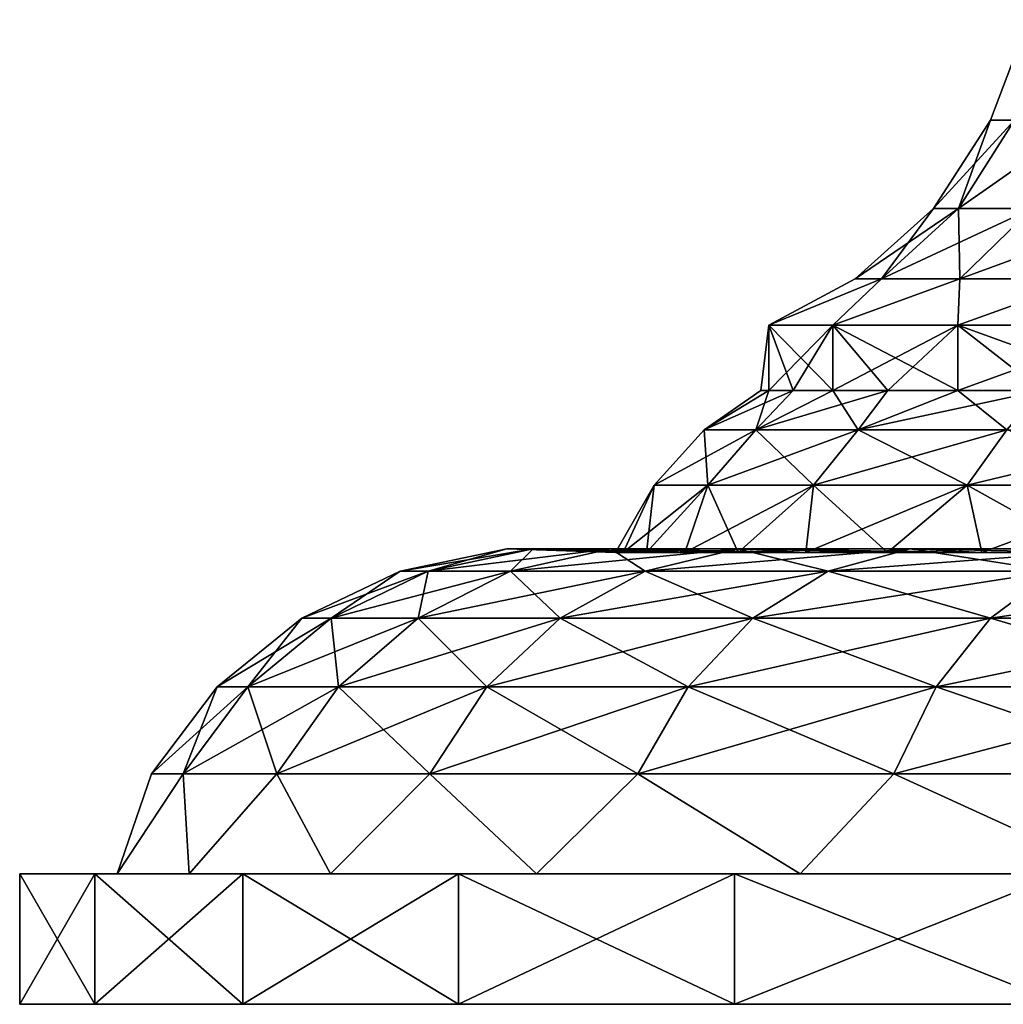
# Model space of a CAD drawing. Header units: millimetres. Extents: x -234 to 234, y -9 to 180.
# Tile 1 of 117: x -234 to -219, y -9 to 6. Entities that reach past the tile are written whole.
import ezdxf

# ---------------------------------------------------------------- set-up
doc = ezdxf.new("R2010")
doc.units = ezdxf.units.MM
doc.header["$LTSCALE"] = 106.095679
for name, color, linetype in [('131', 7, 'CONTINUOUS'), ('132', 7, 'CONTINUOUS'), ('133', 7, 'CONTINUOUS'), ('134', 7, 'CONTINUOUS'), ('135', 7, 'CONTINUOUS'), ('144', 7, 'CONTINUOUS')]:
    doc.layers.add(name, color=color, linetype=linetype)

msp = doc.modelspace()

# ---------------------------------------------------------------- linework, layer by layer
at = {"layer": '131', "color": 7, "linetype": 'CONTINUOUS', "true_color": 0xa2afbf}
for points in [[(-218.399, 6.081, 1.934), (-218.399, 6.081, -1.934), (-218.981, 4.543), (-218.399, 6.081, 1.934)], [(-218.399, 6.081, 1.934), (-218.981, 4.543), (-218.616, 4.543, 3.703), (-218.399, 6.081, 1.934)], [(-218.399, 6.081, -1.934), (-218.616, 4.543, -3.703), (-218.981, 4.543), (-218.399, 6.081, -1.934)], [(-219.473, 3.187, -3.873), (-219.855, 3.187), (-218.616, 4.543, -3.703), (-219.473, 3.187, -3.873)], [(-219.855, 3.187), (-219.473, 3.187, 3.873), (-218.981, 4.543), (-219.855, 3.187)], [(-218.616, 4.543, -3.703), (-219.855, 3.187), (-218.981, 4.543), (-218.616, 4.543, -3.703)], [(-218.343, 3.187, -7.598), (-219.473, 3.187, -3.873), (-217.536, 4.543, -7.264), (-218.343, 3.187, -7.598)], [(-217.536, 4.543, -7.264), (-219.473, 3.187, -3.873), (-218.616, 4.543, -3.703), (-217.536, 4.543, -7.264)], [(-219.473, 3.187, 3.873), (-218.343, 3.187, 7.598), (-218.616, 4.543, 3.703), (-219.473, 3.187, 3.873)], [(-218.981, 4.543), (-219.473, 3.187, 3.873), (-218.616, 4.543, 3.703), (-218.981, 4.543)], [(-220.654, 2.113, -4.108), (-221.058, 2.113), (-219.473, 3.187, -3.873), (-220.654, 2.113, -4.108)], [(-221.058, 2.113), (-220.654, 2.113, 4.108), (-219.855, 3.187), (-221.058, 2.113)], [(-219.473, 3.187, -3.873), (-221.058, 2.113), (-219.855, 3.187), (-219.473, 3.187, -3.873)], [(-219.455, 2.113, -8.059), (-220.654, 2.113, -4.108), (-218.343, 3.187, -7.598), (-219.455, 2.113, -8.059)], [(-218.343, 3.187, -7.598), (-220.654, 2.113, -4.108), (-219.473, 3.187, -3.873), (-218.343, 3.187, -7.598)], [(-220.654, 2.113, 4.108), (-219.455, 2.113, 8.059), (-219.473, 3.187, 3.873), (-220.654, 2.113, 4.108)], [(-219.855, 3.187), (-220.654, 2.113, 4.108), (-219.473, 3.187, 3.873), (-219.855, 3.187)], [(-219.473, 3.187, 3.873), (-219.455, 2.113, 8.059), (-218.343, 3.187, 7.598), (-219.473, 3.187, 3.873)], [(-217.509, 2.113, -11.699), (-219.455, 2.113, -8.059), (-216.509, 3.187, -11.031), (-217.509, 2.113, -11.699)], [(-216.509, 3.187, -11.031), (-219.455, 2.113, -8.059), (-218.343, 3.187, -7.598), (-216.509, 3.187, -11.031)], [(-219.455, 2.113, 8.059), (-217.509, 2.113, 11.699), (-218.343, 3.187, 7.598), (-219.455, 2.113, 8.059)], [(-221.058, 2.113), (-220.654, 2.113, -4.108), (-222.377, 1.4, -2.352), (-221.058, 2.113)], [(-222.377, 1.4, -2.352), (-220.654, 2.113, -4.108), (-221.399, 1.4, -6.953), (-222.377, 1.4, -2.352)], [(-220.654, 2.113, 4.108), (-221.058, 2.113), (-222.377, 1.4, 2.352), (-220.654, 2.113, 4.108)], [(-222.377, 1.4, 2.352), (-221.058, 2.113), (-222.377, 1.4, -2.352), (-222.377, 1.4, 2.352)], [(-221.399, 1.4, 6.953), (-220.654, 2.113, 4.108), (-222.377, 1.4, 2.352), (-221.399, 1.4, 6.953)], [(-220.654, 2.113, -4.108), (-219.455, 2.113, -8.059), (-221.399, 1.4, -6.953), (-220.654, 2.113, -4.108)], [(-221.399, 1.4, -6.953), (-219.455, 2.113, -8.059), (-219.486, 1.4, -11.25), (-221.399, 1.4, -6.953)], [(-219.455, 2.113, 8.059), (-220.654, 2.113, 4.108), (-221.399, 1.4, 6.953), (-219.455, 2.113, 8.059)], [(-219.485, 1.4, 11.25), (-219.455, 2.113, 8.059), (-221.399, 1.4, 6.953), (-219.485, 1.4, 11.25)], [(-219.455, 2.113, -8.059), (-217.509, 2.113, -11.699), (-219.486, 1.4, -11.25), (-219.455, 2.113, -8.059)], [(-219.486, 1.4, -11.25), (-217.509, 2.113, -11.699), (-216.721, 1.4, -15.055), (-219.486, 1.4, -11.25)], [(-217.509, 2.113, 11.699), (-219.455, 2.113, 8.059), (-219.485, 1.4, 11.25), (-217.509, 2.113, 11.699)], [(-216.721, 1.4, 15.056), (-217.509, 2.113, 11.699), (-219.485, 1.4, 11.25), (-216.721, 1.4, 15.056)]]:
    msp.add_3dface(points, dxfattribs=at)
at = {"layer": '132', "color": 7, "linetype": 'CONTINUOUS', "true_color": 0xa2afbf}
for points in [[(-222.377, 0.4, 2.352), (-222.377, 1.4, -2.352), (-222.5, 0.4), (-222.377, 0.4, 2.352)], [(-222.5, 0.4), (-222.377, 1.4, -2.352), (-222.377, 0.4, -2.352), (-222.5, 0.4)], [(-221.399, 1.4, 6.953), (-222.377, 1.4, 2.352), (-221.399, 0.4, 6.953), (-221.399, 1.4, 6.953)], [(-222.377, 1.4, 2.352), (-222.377, 1.4, -2.352), (-222.377, 0.4, 2.352), (-222.377, 1.4, 2.352)], [(-221.399, 0.4, 6.953), (-222.377, 1.4, 2.352), (-222.008, 0.4, 4.678), (-221.399, 0.4, 6.953)], [(-222.008, 0.4, 4.678), (-222.377, 1.4, 2.352), (-222.377, 0.4, 2.352), (-222.008, 0.4, 4.678)], [(-222.377, 1.4, -2.352), (-221.399, 1.4, -6.953), (-222.377, 0.4, -2.352), (-222.377, 1.4, -2.352)], [(-222.377, 0.4, -2.352), (-221.399, 1.4, -6.953), (-222.008, 0.4, -4.678), (-222.377, 0.4, -2.352)], [(-222.008, 0.4, -4.678), (-221.399, 1.4, -6.953), (-221.399, 0.4, -6.953), (-222.008, 0.4, -4.678)], [(-219.485, 1.4, 11.25), (-221.399, 1.4, 6.953), (-219.486, 0.4, 11.25), (-219.485, 1.4, 11.25)], [(-219.486, 0.4, 11.25), (-221.399, 1.4, 6.953), (-220.555, 0.4, 9.152), (-219.486, 0.4, 11.25)], [(-220.555, 0.4, 9.152), (-221.399, 1.4, 6.953), (-221.399, 0.4, 6.953), (-220.555, 0.4, 9.152)], [(-221.399, 1.4, -6.953), (-219.486, 1.4, -11.25), (-221.399, 0.4, -6.953), (-221.399, 1.4, -6.953)], [(-221.399, 0.4, -6.953), (-219.486, 1.4, -11.25), (-220.555, 0.4, -9.152), (-221.399, 0.4, -6.953)], [(-220.555, 0.4, -9.152), (-219.486, 1.4, -11.25), (-219.486, 0.4, -11.25), (-220.555, 0.4, -9.152)], [(-218.203, 0.4, 13.225), (-219.485, 1.4, 11.25), (-219.486, 0.4, 11.25), (-218.203, 0.4, 13.225)], [(-219.486, 1.4, -11.25), (-216.721, 1.4, -15.055), (-219.486, 0.4, -11.25), (-219.486, 1.4, -11.25)], [(-219.486, 0.4, -11.25), (-216.721, 1.4, -15.055), (-218.203, 0.4, -13.225), (-219.486, 0.4, -11.25)], [(-216.721, 1.4, 15.056), (-219.485, 1.4, 11.25), (-216.721, 0.4, 15.055), (-216.721, 1.4, 15.056)], [(-216.721, 0.4, 15.055), (-219.485, 1.4, 11.25), (-218.203, 0.4, 13.225), (-216.721, 0.4, 15.055)]]:
    msp.add_3dface(points, dxfattribs=at)
at = {"layer": '133', "color": 7, "linetype": 'CONTINUOUS', "true_color": 0xa2afbf}
for points in [[(-222.377, 0.4, 2.352), (-222.5, 0.4), (-223.372, -0.199, 2.166), (-222.377, 0.4, 2.352)], [(-222.377, 0.4, 2.352), (-223.372, -0.199, 2.166), (-222.576, -0.199, 6.424), (-222.377, 0.4, 2.352)], [(-222.5, 0.4), (-222.377, 0.4, -2.352), (-223.372, -0.199, -2.166), (-222.5, 0.4)], [(-222.5, 0.4), (-223.372, -0.199, -2.166), (-223.372, -0.199, 2.166), (-222.5, 0.4)], [(-222.377, 0.4, -2.352), (-222.008, 0.4, -4.678), (-223.372, -0.199, -2.166), (-222.377, 0.4, -2.352)], [(-222.008, 0.4, -4.678), (-222.576, -0.199, -6.424), (-223.372, -0.199, -2.166), (-222.008, 0.4, -4.678)], [(-221.399, 0.4, 6.953), (-222.008, 0.4, 4.678), (-222.576, -0.199, 6.424), (-221.399, 0.4, 6.953)], [(-221.399, 0.4, 6.953), (-222.576, -0.199, 6.424), (-221.012, -0.199, 10.463), (-221.399, 0.4, 6.953)], [(-222.008, 0.4, 4.678), (-222.377, 0.4, 2.352), (-222.576, -0.199, 6.424), (-222.008, 0.4, 4.678)], [(-222.008, 0.4, -4.678), (-221.399, 0.4, -6.953), (-222.576, -0.199, -6.424), (-222.008, 0.4, -4.678)], [(-221.399, 0.4, -6.953), (-220.555, 0.4, -9.152), (-222.576, -0.199, -6.424), (-221.399, 0.4, -6.953)], [(-220.555, 0.4, -9.152), (-221.012, -0.199, -10.463), (-222.576, -0.199, -6.424), (-220.555, 0.4, -9.152)], [(-220.555, 0.4, 9.152), (-221.399, 0.4, 6.953), (-221.012, -0.199, 10.463), (-220.555, 0.4, 9.152)], [(-219.486, 0.4, 11.25), (-220.555, 0.4, 9.152), (-221.012, -0.199, 10.463), (-219.486, 0.4, 11.25)], [(-219.486, 0.4, 11.25), (-221.012, -0.199, 10.463), (-218.731, -0.199, 14.145), (-219.486, 0.4, 11.25)], [(-220.555, 0.4, -9.152), (-219.486, 0.4, -11.25), (-221.012, -0.199, -10.463), (-220.555, 0.4, -9.152)], [(-219.486, 0.4, -11.25), (-218.203, 0.4, -13.225), (-221.012, -0.199, -10.463), (-219.486, 0.4, -11.25)], [(-218.203, 0.4, -13.225), (-218.731, -0.199, -14.145), (-221.012, -0.199, -10.463), (-218.203, 0.4, -13.225)], [(-218.203, 0.4, 13.225), (-219.486, 0.4, 11.25), (-218.731, -0.199, 14.145), (-218.203, 0.4, 13.225)], [(-223.312, -1.049, -6.633), (-224.134, -1.049, -2.236), (-222.576, -0.199, -6.424), (-223.312, -1.049, -6.633)], [(-224.134, -1.049, -2.236), (-224.134, -1.049, 2.236), (-223.372, -0.199, -2.166), (-224.134, -1.049, -2.236)], [(-222.576, -0.199, -6.424), (-224.134, -1.049, -2.236), (-223.372, -0.199, -2.166), (-222.576, -0.199, -6.424)], [(-224.134, -1.049, 2.236), (-223.312, -1.049, 6.633), (-223.372, -0.199, 2.166), (-224.134, -1.049, 2.236)], [(-223.372, -0.199, -2.166), (-224.134, -1.049, 2.236), (-223.372, -0.199, 2.166), (-223.372, -0.199, -2.166)], [(-223.372, -0.199, 2.166), (-223.312, -1.049, 6.633), (-222.576, -0.199, 6.424), (-223.372, -0.199, 2.166)], [(-221.697, -1.049, -10.804), (-223.312, -1.049, -6.633), (-221.012, -0.199, -10.463), (-221.697, -1.049, -10.804)], [(-221.012, -0.199, -10.463), (-223.312, -1.049, -6.633), (-222.576, -0.199, -6.424), (-221.012, -0.199, -10.463)], [(-223.312, -1.049, 6.633), (-221.697, -1.049, 10.804), (-222.576, -0.199, 6.424), (-223.312, -1.049, 6.633)], [(-222.576, -0.199, 6.424), (-221.697, -1.049, 10.804), (-221.012, -0.199, 10.463), (-222.576, -0.199, 6.424)], [(-219.342, -1.049, -14.606), (-221.697, -1.049, -10.804), (-218.731, -0.199, -14.145), (-219.342, -1.049, -14.606)], [(-218.731, -0.199, -14.145), (-221.697, -1.049, -10.804), (-221.012, -0.199, -10.463), (-218.731, -0.199, -14.145)], [(-221.697, -1.049, 10.804), (-219.342, -1.049, 14.606), (-221.012, -0.199, 10.463), (-221.697, -1.049, 10.804)], [(-221.012, -0.199, 10.463), (-219.342, -1.049, 14.606), (-218.731, -0.199, 14.145), (-221.012, -0.199, 10.463)], [(-216.329, -1.049, -17.912), (-219.342, -1.049, -14.606), (-215.813, -0.199, -17.346), (-216.329, -1.049, -17.912)], [(-215.813, -0.199, -17.346), (-219.342, -1.049, -14.606), (-218.731, -0.199, -14.145), (-215.813, -0.199, -17.346)], [(-219.342, -1.049, 14.606), (-216.329, -1.049, 17.912), (-218.731, -0.199, 14.145), (-219.342, -1.049, 14.606)], [(-224.134, -1.049, 2.236), (-224.134, -1.049, -2.236), (-224.73, -2.081), (-224.134, -1.049, 2.236)], [(-224.73, -2.081), (-224.134, -1.049, -2.236), (-224.611, -2.081, -2.424), (-224.73, -2.081)], [(-224.611, -2.081, 2.424), (-224.134, -1.049, 2.236), (-224.73, -2.081), (-224.611, -2.081, 2.424)], [(-224.134, -1.049, -2.236), (-223.312, -1.049, -6.633), (-224.611, -2.081, -2.424), (-224.134, -1.049, -2.236)], [(-224.611, -2.081, -2.424), (-223.312, -1.049, -6.633), (-224.255, -2.081, -4.825), (-224.611, -2.081, -2.424)], [(-224.255, -2.081, 4.825), (-224.134, -1.049, 2.236), (-224.611, -2.081, 2.424), (-224.255, -2.081, 4.825)], [(-224.255, -2.081, -4.825), (-223.312, -1.049, -6.633), (-223.665, -2.081, -7.179), (-224.255, -2.081, -4.825)], [(-223.312, -1.049, 6.633), (-224.134, -1.049, 2.236), (-224.255, -2.081, 4.825), (-223.312, -1.049, 6.633)], [(-223.665, -2.081, 7.179), (-223.312, -1.049, 6.633), (-224.255, -2.081, 4.825), (-223.665, -2.081, 7.179)], [(-223.312, -1.049, -6.633), (-221.697, -1.049, -10.804), (-223.665, -2.081, -7.179), (-223.312, -1.049, -6.633)], [(-223.665, -2.081, -7.179), (-221.697, -1.049, -10.804), (-222.847, -2.081, -9.464), (-223.665, -2.081, -7.179)], [(-222.847, -2.081, 9.464), (-223.312, -1.049, 6.633), (-223.665, -2.081, 7.179), (-222.847, -2.081, 9.464)], [(-221.697, -1.049, 10.804), (-223.312, -1.049, 6.633), (-222.847, -2.081, 9.464), (-221.697, -1.049, 10.804)], [(-222.847, -2.081, -9.464), (-221.697, -1.049, -10.804), (-221.81, -2.081, -11.658), (-222.847, -2.081, -9.464)], [(-221.81, -2.081, 11.658), (-221.697, -1.049, 10.804), (-222.847, -2.081, 9.464), (-221.81, -2.081, 11.658)], [(-221.697, -1.049, -10.804), (-219.342, -1.049, -14.606), (-221.81, -2.081, -11.658), (-221.697, -1.049, -10.804)], [(-221.81, -2.081, -11.658), (-219.342, -1.049, -14.606), (-220.562, -2.081, -13.74), (-221.81, -2.081, -11.658)], [(-220.562, -2.081, 13.74), (-221.697, -1.049, 10.804), (-221.81, -2.081, 11.658), (-220.562, -2.081, 13.74)], [(-219.342, -1.049, 14.606), (-221.697, -1.049, 10.804), (-220.562, -2.081, 13.74), (-219.342, -1.049, 14.606)], [(-220.562, -2.081, -13.74), (-219.342, -1.049, -14.606), (-219.116, -2.081, -15.689), (-220.562, -2.081, -13.74)], [(-219.116, -2.081, 15.689), (-219.342, -1.049, 14.606), (-220.562, -2.081, 13.74), (-219.116, -2.081, 15.689)], [(-219.342, -1.049, -14.606), (-216.329, -1.049, -17.912), (-219.116, -2.081, -15.689), (-219.342, -1.049, -14.606)], [(-216.329, -1.049, 17.912), (-219.342, -1.049, 14.606), (-217.486, -2.081, 17.487), (-216.329, -1.049, 17.912)], [(-217.486, -2.081, 17.487), (-219.342, -1.049, 14.606), (-219.116, -2.081, 15.689), (-217.486, -2.081, 17.487)], [(-219.116, -2.081, -15.689), (-216.329, -1.049, -17.912), (-217.486, -2.081, -17.487), (-219.116, -2.081, -15.689)]]:
    msp.add_3dface(points, dxfattribs=at)
at = {"layer": '134', "color": 7, "linetype": 'CONTINUOUS', "true_color": 0xa2afbf}
for points in [[(-227.6, -2.366, -4.867), (-228.026, -2.366), (-225.99, -2.026, -4.583), (-227.6, -2.366, -4.867)], [(-228.026, -2.366), (-227.6, -2.366, 4.867), (-226.391, -2.026), (-228.026, -2.366)], [(-225.99, -2.026, -4.583), (-228.026, -2.366), (-226.391, -2.026), (-225.99, -2.026, -4.583)], [(-226.335, -2.366, -9.585), (-227.6, -2.366, -4.867), (-224.799, -2.026, -9.026), (-226.335, -2.366, -9.585)], [(-224.799, -2.026, -9.026), (-227.6, -2.366, -4.867), (-225.99, -2.026, -4.583), (-224.799, -2.026, -9.026)], [(-227.6, -2.366, 4.867), (-226.335, -2.366, 9.585), (-225.99, -2.026, 4.583), (-227.6, -2.366, 4.867)], [(-226.391, -2.026), (-227.6, -2.366, 4.867), (-225.99, -2.026, 4.583), (-226.391, -2.026)], [(-224.73, -2.081), (-224.611, -2.081, -2.424), (-226.391, -2.026), (-224.73, -2.081)], [(-224.73, -2.081), (-226.391, -2.026), (-225.99, -2.026, 4.583), (-224.73, -2.081)], [(-224.611, -2.081, -2.424), (-225.99, -2.026, -4.583), (-226.391, -2.026), (-224.611, -2.081, -2.424)], [(-224.271, -2.366, -14.013), (-226.335, -2.366, -9.585), (-222.855, -2.026, -13.195), (-224.271, -2.366, -14.013)], [(-222.855, -2.026, -13.195), (-226.335, -2.366, -9.585), (-224.799, -2.026, -9.026), (-222.855, -2.026, -13.195)], [(-226.335, -2.366, 9.585), (-224.271, -2.366, 14.013), (-224.799, -2.026, 9.026), (-226.335, -2.366, 9.585)], [(-225.99, -2.026, 4.583), (-226.335, -2.366, 9.585), (-224.799, -2.026, 9.026), (-225.99, -2.026, 4.583)], [(-224.255, -2.081, 4.825), (-224.611, -2.081, 2.424), (-225.99, -2.026, 4.583), (-224.255, -2.081, 4.825)], [(-224.255, -2.081, 4.825), (-225.99, -2.026, 4.583), (-224.799, -2.026, 9.026), (-224.255, -2.081, 4.825)], [(-224.611, -2.081, 2.424), (-224.73, -2.081), (-225.99, -2.026, 4.583), (-224.611, -2.081, 2.424)], [(-224.611, -2.081, -2.424), (-224.255, -2.081, -4.825), (-225.99, -2.026, -4.583), (-224.611, -2.081, -2.424)], [(-224.255, -2.081, -4.825), (-223.665, -2.081, -7.179), (-225.99, -2.026, -4.583), (-224.255, -2.081, -4.825)], [(-223.665, -2.081, -7.179), (-224.799, -2.026, -9.026), (-225.99, -2.026, -4.583), (-223.665, -2.081, -7.179)], [(-222.847, -2.081, 9.464), (-223.665, -2.081, 7.179), (-224.799, -2.026, 9.026), (-222.847, -2.081, 9.464)], [(-222.847, -2.081, 9.464), (-224.799, -2.026, 9.026), (-222.855, -2.026, 13.195), (-222.847, -2.081, 9.464)], [(-223.665, -2.081, 7.179), (-224.255, -2.081, 4.825), (-224.799, -2.026, 9.026), (-223.665, -2.081, 7.179)], [(-223.665, -2.081, -7.179), (-222.847, -2.081, -9.464), (-224.799, -2.026, -9.026), (-223.665, -2.081, -7.179)], [(-222.847, -2.081, -9.464), (-221.81, -2.081, -11.658), (-224.799, -2.026, -9.026), (-222.847, -2.081, -9.464)], [(-221.81, -2.081, -11.658), (-222.855, -2.026, -13.195), (-224.799, -2.026, -9.026), (-221.81, -2.081, -11.658)], [(-224.799, -2.026, 9.026), (-224.271, -2.366, 14.013), (-222.855, -2.026, 13.195), (-224.799, -2.026, 9.026)], [(-221.469, -2.366, -18.014), (-224.271, -2.366, -14.013), (-220.216, -2.026, -16.964), (-221.469, -2.366, -18.014)], [(-220.216, -2.026, -16.964), (-224.271, -2.366, -14.013), (-222.855, -2.026, -13.195), (-220.216, -2.026, -16.964)], [(-224.271, -2.366, 14.013), (-221.469, -2.366, 18.014), (-222.855, -2.026, 13.195), (-224.271, -2.366, 14.013)], [(-220.562, -2.081, 13.74), (-221.81, -2.081, 11.658), (-222.855, -2.026, 13.195), (-220.562, -2.081, 13.74)], [(-220.562, -2.081, 13.74), (-222.855, -2.026, 13.195), (-220.216, -2.026, 16.964), (-220.562, -2.081, 13.74)], [(-221.81, -2.081, 11.658), (-222.847, -2.081, 9.464), (-222.855, -2.026, 13.195), (-221.81, -2.081, 11.658)], [(-221.81, -2.081, -11.658), (-220.562, -2.081, -13.74), (-222.855, -2.026, -13.195), (-221.81, -2.081, -11.658)], [(-220.562, -2.081, -13.74), (-219.116, -2.081, -15.689), (-222.855, -2.026, -13.195), (-220.562, -2.081, -13.74)], [(-219.116, -2.081, -15.689), (-220.216, -2.026, -16.964), (-222.855, -2.026, -13.195), (-219.116, -2.081, -15.689)], [(-222.855, -2.026, 13.195), (-221.469, -2.366, 18.014), (-220.216, -2.026, 16.964), (-222.855, -2.026, 13.195)], [(-218.014, -2.366, -21.469), (-221.469, -2.366, -18.014), (-216.964, -2.026, -20.216), (-218.014, -2.366, -21.469)], [(-216.964, -2.026, -20.216), (-221.469, -2.366, -18.014), (-220.216, -2.026, -16.964), (-216.964, -2.026, -20.216)], [(-221.469, -2.366, 18.014), (-218.014, -2.366, 21.469), (-220.216, -2.026, 16.964), (-221.469, -2.366, 18.014)], [(-219.116, -2.081, 15.689), (-220.562, -2.081, 13.74), (-220.216, -2.026, 16.964), (-219.116, -2.081, 15.689)], [(-217.486, -2.081, 17.487), (-219.116, -2.081, 15.689), (-220.216, -2.026, 16.964), (-217.486, -2.081, 17.487)], [(-217.486, -2.081, 17.487), (-220.216, -2.026, 16.964), (-216.964, -2.026, 20.216), (-217.486, -2.081, 17.487)], [(-219.116, -2.081, -15.689), (-217.486, -2.081, -17.487), (-220.216, -2.026, -16.964), (-219.116, -2.081, -15.689)], [(-217.486, -2.081, -17.487), (-216.964, -2.026, -20.216), (-220.216, -2.026, -16.964), (-217.486, -2.081, -17.487)], [(-220.216, -2.026, 16.964), (-218.014, -2.366, 21.469), (-216.964, -2.026, 20.216), (-220.216, -2.026, 16.964)], [(-229.085, -3.084, -5.128), (-229.533, -3.084), (-227.6, -2.366, -4.867), (-229.085, -3.084, -5.128)], [(-229.533, -3.084), (-229.085, -3.084, 5.128), (-228.026, -2.366), (-229.533, -3.084)], [(-227.6, -2.366, -4.867), (-229.533, -3.084), (-228.026, -2.366), (-227.6, -2.366, -4.867)], [(-227.752, -3.084, -10.101), (-229.085, -3.084, -5.128), (-226.335, -2.366, -9.585), (-227.752, -3.084, -10.101)], [(-226.335, -2.366, -9.585), (-229.085, -3.084, -5.128), (-227.6, -2.366, -4.867), (-226.335, -2.366, -9.585)], [(-229.085, -3.084, 5.128), (-227.752, -3.084, 10.101), (-227.6, -2.366, 4.867), (-229.085, -3.084, 5.128)], [(-228.026, -2.366), (-229.085, -3.084, 5.128), (-227.6, -2.366, 4.867), (-228.026, -2.366)], [(-225.577, -3.084, -14.767), (-227.752, -3.084, -10.101), (-224.271, -2.366, -14.013), (-225.577, -3.084, -14.767)], [(-224.271, -2.366, -14.013), (-227.752, -3.084, -10.101), (-226.335, -2.366, -9.585), (-224.271, -2.366, -14.013)], [(-227.752, -3.084, 10.101), (-225.577, -3.084, 14.767), (-226.335, -2.366, 9.585), (-227.752, -3.084, 10.101)], [(-227.6, -2.366, 4.867), (-227.752, -3.084, 10.101), (-226.335, -2.366, 9.585), (-227.6, -2.366, 4.867)], [(-226.335, -2.366, 9.585), (-225.577, -3.084, 14.767), (-224.271, -2.366, 14.013), (-226.335, -2.366, 9.585)], [(-222.624, -3.084, -18.984), (-225.577, -3.084, -14.767), (-221.469, -2.366, -18.014), (-222.624, -3.084, -18.984)], [(-221.469, -2.366, -18.014), (-225.577, -3.084, -14.767), (-224.271, -2.366, -14.013), (-221.469, -2.366, -18.014)], [(-225.577, -3.084, 14.767), (-222.624, -3.084, 18.984), (-224.271, -2.366, 14.013), (-225.577, -3.084, 14.767)], [(-224.271, -2.366, 14.013), (-222.624, -3.084, 18.984), (-221.469, -2.366, 18.014), (-224.271, -2.366, 14.013)], [(-218.984, -3.084, -22.624), (-222.624, -3.084, -18.984), (-218.014, -2.366, -21.469), (-218.984, -3.084, -22.624)], [(-218.014, -2.366, -21.469), (-222.624, -3.084, -18.984), (-221.469, -2.366, -18.014), (-218.014, -2.366, -21.469)], [(-222.624, -3.084, 18.984), (-218.984, -3.084, 22.624), (-221.469, -2.366, 18.014), (-222.624, -3.084, 18.984)], [(-221.469, -2.366, 18.014), (-218.984, -3.084, 22.624), (-218.014, -2.366, 21.469), (-221.469, -2.366, 18.014)], [(-214.767, -3.084, -25.577), (-218.984, -3.084, -22.624), (-214.013, -2.366, -24.271), (-214.767, -3.084, -25.577)], [(-214.013, -2.366, -24.271), (-218.984, -3.084, -22.624), (-218.014, -2.366, -21.469), (-214.013, -2.366, -24.271)], [(-218.984, -3.084, 22.624), (-214.767, -3.084, 25.577), (-218.014, -2.366, 21.469), (-218.984, -3.084, 22.624)], [(-230.36, -4.138, -5.353), (-230.828, -4.138), (-229.085, -3.084, -5.128), (-230.36, -4.138, -5.353)], [(-230.828, -4.138), (-230.36, -4.138, 5.353), (-229.533, -3.084), (-230.828, -4.138)], [(-229.085, -3.084, -5.128), (-230.828, -4.138), (-229.533, -3.084), (-229.085, -3.084, -5.128)], [(-228.969, -4.138, -10.544), (-230.36, -4.138, -5.353), (-227.752, -3.084, -10.101), (-228.969, -4.138, -10.544)], [(-227.752, -3.084, -10.101), (-230.36, -4.138, -5.353), (-229.085, -3.084, -5.128), (-227.752, -3.084, -10.101)], [(-230.36, -4.138, 5.353), (-228.969, -4.138, 10.544), (-229.085, -3.084, 5.128), (-230.36, -4.138, 5.353)], [(-229.533, -3.084), (-230.36, -4.138, 5.353), (-229.085, -3.084, 5.128), (-229.533, -3.084)], [(-229.085, -3.084, 5.128), (-228.969, -4.138, 10.544), (-227.752, -3.084, 10.101), (-229.085, -3.084, 5.128)], [(-226.698, -4.138, -15.414), (-228.969, -4.138, -10.544), (-225.577, -3.084, -14.767), (-226.698, -4.138, -15.414)], [(-225.577, -3.084, -14.767), (-228.969, -4.138, -10.544), (-227.752, -3.084, -10.101), (-225.577, -3.084, -14.767)], [(-228.969, -4.138, 10.544), (-226.698, -4.138, 15.414), (-227.752, -3.084, 10.101), (-228.969, -4.138, 10.544)], [(-227.752, -3.084, 10.101), (-226.698, -4.138, 15.414), (-225.577, -3.084, 14.767), (-227.752, -3.084, 10.101)], [(-223.616, -4.138, -19.816), (-226.698, -4.138, -15.414), (-222.624, -3.084, -18.984), (-223.616, -4.138, -19.816)], [(-222.624, -3.084, -18.984), (-226.698, -4.138, -15.414), (-225.577, -3.084, -14.767), (-222.624, -3.084, -18.984)], [(-226.698, -4.138, 15.414), (-223.616, -4.138, 19.816), (-225.577, -3.084, 14.767), (-226.698, -4.138, 15.414)], [(-225.577, -3.084, 14.767), (-223.616, -4.138, 19.816), (-222.624, -3.084, 18.984), (-225.577, -3.084, 14.767)], [(-219.816, -4.138, -23.616), (-223.616, -4.138, -19.816), (-218.984, -3.084, -22.624), (-219.816, -4.138, -23.616)], [(-218.984, -3.084, -22.624), (-223.616, -4.138, -19.816), (-222.624, -3.084, -18.984), (-218.984, -3.084, -22.624)], [(-223.616, -4.138, 19.816), (-219.816, -4.138, 23.616), (-222.624, -3.084, 18.984), (-223.616, -4.138, 19.816)], [(-222.624, -3.084, 18.984), (-219.816, -4.138, 23.616), (-218.984, -3.084, 22.624), (-222.624, -3.084, 18.984)], [(-215.414, -4.138, -26.698), (-219.816, -4.138, -23.616), (-214.767, -3.084, -25.577), (-215.414, -4.138, -26.698)], [(-214.767, -3.084, -25.577), (-219.816, -4.138, -23.616), (-218.984, -3.084, -22.624), (-214.767, -3.084, -25.577)], [(-219.816, -4.138, 23.616), (-215.414, -4.138, 26.698), (-218.984, -3.084, 22.624), (-219.816, -4.138, 23.616)], [(-218.984, -3.084, 22.624), (-215.414, -4.138, 26.698), (-214.767, -3.084, 25.577), (-218.984, -3.084, 22.624)], [(-231.353, -5.469, -5.528), (-231.836, -5.469), (-230.36, -4.138, -5.353), (-231.353, -5.469, -5.528)], [(-231.836, -5.469), (-231.353, -5.469, 5.528), (-230.828, -4.138), (-231.836, -5.469)], [(-230.36, -4.138, -5.353), (-231.836, -5.469), (-230.828, -4.138), (-230.36, -4.138, -5.353)], [(-229.916, -5.469, -10.889), (-231.353, -5.469, -5.528), (-228.969, -4.138, -10.544), (-229.916, -5.469, -10.889)], [(-228.969, -4.138, -10.544), (-231.353, -5.469, -5.528), (-230.36, -4.138, -5.353), (-228.969, -4.138, -10.544)], [(-231.353, -5.469, 5.528), (-229.916, -5.469, 10.889), (-230.36, -4.138, 5.353), (-231.353, -5.469, 5.528)], [(-230.828, -4.138), (-231.353, -5.469, 5.528), (-230.36, -4.138, 5.353), (-230.828, -4.138)], [(-230.36, -4.138, 5.353), (-229.916, -5.469, 10.889), (-228.969, -4.138, 10.544), (-230.36, -4.138, 5.353)], [(-227.571, -5.469, -15.918), (-229.916, -5.469, -10.889), (-226.698, -4.138, -15.414), (-227.571, -5.469, -15.918)], [(-226.698, -4.138, -15.414), (-229.916, -5.469, -10.889), (-228.969, -4.138, -10.544), (-226.698, -4.138, -15.414)], [(-229.916, -5.469, 10.889), (-227.571, -5.469, 15.918), (-228.969, -4.138, 10.544), (-229.916, -5.469, 10.889)], [(-228.969, -4.138, 10.544), (-227.571, -5.469, 15.918), (-226.698, -4.138, 15.414), (-228.969, -4.138, 10.544)], [(-224.388, -5.469, -20.464), (-227.571, -5.469, -15.918), (-223.616, -4.138, -19.816), (-224.388, -5.469, -20.464)], [(-223.616, -4.138, -19.816), (-227.571, -5.469, -15.918), (-226.698, -4.138, -15.414), (-223.616, -4.138, -19.816)], [(-227.571, -5.469, 15.918), (-224.388, -5.469, 20.464), (-226.698, -4.138, 15.414), (-227.571, -5.469, 15.918)], [(-226.698, -4.138, 15.414), (-224.388, -5.469, 20.464), (-223.616, -4.138, 19.816), (-226.698, -4.138, 15.414)], [(-220.464, -5.469, -24.388), (-224.388, -5.469, -20.464), (-219.816, -4.138, -23.616), (-220.464, -5.469, -24.388)], [(-219.816, -4.138, -23.616), (-224.388, -5.469, -20.464), (-223.616, -4.138, -19.816), (-219.816, -4.138, -23.616)], [(-224.388, -5.469, 20.464), (-220.464, -5.469, 24.388), (-223.616, -4.138, 19.816), (-224.388, -5.469, 20.464)], [(-223.616, -4.138, 19.816), (-220.464, -5.469, 24.388), (-219.816, -4.138, 23.616), (-223.616, -4.138, 19.816)], [(-215.918, -5.469, -27.571), (-220.464, -5.469, -24.388), (-215.414, -4.138, -26.698), (-215.918, -5.469, -27.571)], [(-215.414, -4.138, -26.698), (-220.464, -5.469, -24.388), (-219.816, -4.138, -23.616), (-215.414, -4.138, -26.698)], [(-220.464, -5.469, 24.388), (-215.918, -5.469, 27.571), (-219.816, -4.138, 23.616), (-220.464, -5.469, 24.388)], [(-219.816, -4.138, 23.616), (-215.918, -5.469, 27.571), (-215.414, -4.138, 26.698), (-219.816, -4.138, 23.616)], [(-231.836, -5.469), (-231.353, -5.469, -5.528), (-232.36, -7, -2.998), (-231.836, -5.469)], [(-232.36, -7, -2.998), (-231.353, -5.469, -5.528), (-231.259, -7, -8.892), (-232.36, -7, -2.998)], [(-231.353, -5.469, 5.528), (-231.836, -5.469), (-232.36, -7, 2.998), (-231.353, -5.469, 5.528)], [(-232.36, -7, 2.998), (-231.836, -5.469), (-232.36, -7, -2.998), (-232.36, -7, 2.998)], [(-231.259, -7, 8.892), (-231.353, -5.469, 5.528), (-232.36, -7, 2.998), (-231.259, -7, 8.892)], [(-231.353, -5.469, -5.528), (-229.916, -5.469, -10.889), (-231.259, -7, -8.892), (-231.353, -5.469, -5.528)], [(-229.916, -5.469, 10.889), (-231.353, -5.469, 5.528), (-231.259, -7, 8.892), (-229.916, -5.469, 10.889)], [(-231.259, -7, -8.892), (-229.916, -5.469, -10.889), (-229.093, -7, -14.484), (-231.259, -7, -8.892)], [(-229.093, -7, 14.484), (-229.916, -5.469, 10.889), (-231.259, -7, 8.892), (-229.093, -7, 14.484)], [(-229.916, -5.469, -10.889), (-227.571, -5.469, -15.918), (-229.093, -7, -14.484), (-229.916, -5.469, -10.889)], [(-227.571, -5.469, 15.918), (-229.916, -5.469, 10.889), (-229.093, -7, 14.484), (-227.571, -5.469, 15.918)], [(-229.093, -7, -14.484), (-227.571, -5.469, -15.918), (-225.937, -7, -19.582), (-229.093, -7, -14.484)], [(-225.937, -7, 19.582), (-227.571, -5.469, 15.918), (-229.093, -7, 14.484), (-225.937, -7, 19.582)], [(-227.571, -5.469, -15.918), (-224.388, -5.469, -20.464), (-225.937, -7, -19.582), (-227.571, -5.469, -15.918)], [(-224.388, -5.469, 20.464), (-227.571, -5.469, 15.918), (-225.937, -7, 19.582), (-224.388, -5.469, 20.464)], [(-225.937, -7, -19.582), (-224.388, -5.469, -20.464), (-221.898, -7, -24.015), (-225.937, -7, -19.582)], [(-221.898, -7, 24.015), (-224.388, -5.469, 20.464), (-225.937, -7, 19.582), (-221.898, -7, 24.015)], [(-224.388, -5.469, -20.464), (-220.464, -5.469, -24.388), (-221.898, -7, -24.015), (-224.388, -5.469, -20.464)], [(-220.464, -5.469, 24.388), (-224.388, -5.469, 20.464), (-221.898, -7, 24.015), (-220.464, -5.469, 24.388)], [(-221.898, -7, -24.015), (-220.464, -5.469, -24.388), (-217.112, -7, -27.63), (-221.898, -7, -24.015)], [(-217.112, -7, 27.63), (-220.464, -5.469, 24.388), (-221.898, -7, 24.015), (-217.112, -7, 27.63)], [(-220.464, -5.469, -24.388), (-215.918, -5.469, -27.571), (-217.112, -7, -27.63), (-220.464, -5.469, -24.388)], [(-215.918, -5.469, 27.571), (-220.464, -5.469, 24.388), (-217.112, -7, 27.63), (-215.918, -5.469, 27.571)]]:
    msp.add_3dface(points, dxfattribs=at)
at = {"layer": '135', "color": 7, "linetype": 'CONTINUOUS', "true_color": 0xa2afbf}
for points in [[(-233.855, -9, 3.138), (-232.702, -9, 9.305), (-233.855, -7, 3.138), (-233.855, -9, 3.138)], [(-233.855, -7, 3.138), (-232.702, -9, 9.305), (-232.702, -7, 9.305), (-233.855, -7, 3.138)], [(-233.855, -9, -3.137), (-233.855, -9, 3.138), (-233.855, -7, -3.137), (-233.855, -9, -3.137)], [(-233.855, -7, -3.137), (-233.855, -9, 3.138), (-233.855, -7, 3.138), (-233.855, -7, -3.137)], [(-232.702, -9, -9.304), (-233.855, -9, -3.137), (-232.702, -7, -9.304), (-232.702, -9, -9.304)], [(-232.702, -7, -9.304), (-233.855, -9, -3.137), (-233.855, -7, -3.137), (-232.702, -7, -9.304)], [(-232.702, -9, 9.305), (-230.435, -9, 15.155), (-232.702, -7, 9.305), (-232.702, -9, 9.305)], [(-232.702, -7, 9.305), (-230.435, -9, 15.155), (-230.435, -7, 15.155), (-232.702, -7, 9.305)], [(-230.436, -9, -15.155), (-232.702, -9, -9.304), (-230.436, -7, -15.155), (-230.436, -9, -15.155)], [(-230.436, -7, -15.155), (-232.702, -9, -9.304), (-232.702, -7, -9.304), (-230.436, -7, -15.155)], [(-227.133, -9, -20.489), (-230.436, -9, -15.155), (-227.133, -7, -20.489), (-227.133, -9, -20.489)], [(-227.133, -7, -20.489), (-230.436, -9, -15.155), (-230.436, -7, -15.155), (-227.133, -7, -20.489)], [(-230.435, -9, 15.155), (-227.132, -9, 20.49), (-230.435, -7, 15.155), (-230.435, -9, 15.155)], [(-230.435, -7, 15.155), (-227.132, -9, 20.49), (-227.132, -7, 20.49), (-230.435, -7, 15.155)], [(-222.906, -9, -25.126), (-227.133, -9, -20.489), (-222.906, -7, -25.126), (-222.906, -9, -25.126)], [(-222.906, -7, -25.126), (-227.133, -9, -20.489), (-227.133, -7, -20.489), (-222.906, -7, -25.126)], [(-227.132, -9, 20.49), (-222.905, -9, 25.126), (-227.132, -7, 20.49), (-227.132, -9, 20.49)], [(-227.132, -7, 20.49), (-222.905, -9, 25.126), (-222.905, -7, 25.126), (-227.132, -7, 20.49)], [(-217.899, -9, -28.907), (-222.906, -9, -25.126), (-217.899, -7, -28.907), (-217.899, -9, -28.907)], [(-217.899, -7, -28.907), (-222.906, -9, -25.126), (-222.906, -7, -25.126), (-217.899, -7, -28.907)], [(-222.905, -9, 25.126), (-217.899, -9, 28.907), (-222.905, -7, 25.126), (-222.905, -9, 25.126)], [(-222.905, -7, 25.126), (-217.899, -9, 28.907), (-217.899, -7, 28.907), (-222.905, -7, 25.126)]]:
    msp.add_3dface(points, dxfattribs=at)
at = {"layer": '144', "color": 7, "linetype": 'CONTINUOUS', "true_color": 0xa2afbf}
for points in [[(-232.702, -7, -9.304), (-233.855, -7, -3.137), (-233.855, -7, 3.138), (-232.702, -7, -9.304)], [(-232.702, -7, -9.304), (-233.855, -7, 3.138), (-232.702, -7, 9.305), (-232.702, -7, -9.304)], [(-232.36, -7, 2.998), (-232.36, -7, -2.998), (-232.702, -7, -9.304), (-232.36, -7, 2.998)], [(-232.36, -7, 2.998), (-232.702, -7, -9.304), (-232.702, -7, 9.305), (-232.36, -7, 2.998)], [(-232.36, -7, 2.998), (-232.702, -7, 9.305), (-230.435, -7, 15.155), (-232.36, -7, 2.998)], [(-232.36, -7, -2.998), (-231.259, -7, -8.892), (-232.702, -7, -9.304), (-232.36, -7, -2.998)], [(-231.259, -7, -8.892), (-230.436, -7, -15.155), (-232.702, -7, -9.304), (-231.259, -7, -8.892)], [(-231.259, -7, 8.892), (-232.36, -7, 2.998), (-230.435, -7, 15.155), (-231.259, -7, 8.892)], [(-229.093, -7, 14.484), (-231.259, -7, 8.892), (-230.435, -7, 15.155), (-229.093, -7, 14.484)], [(-231.259, -7, -8.892), (-229.093, -7, -14.484), (-230.436, -7, -15.155), (-231.259, -7, -8.892)], [(-229.093, -7, -14.484), (-227.133, -7, -20.489), (-230.436, -7, -15.155), (-229.093, -7, -14.484)], [(-229.093, -7, 14.484), (-230.435, -7, 15.155), (-227.132, -7, 20.49), (-229.093, -7, 14.484)], [(-225.937, -7, 19.582), (-229.093, -7, 14.484), (-227.132, -7, 20.49), (-225.937, -7, 19.582)], [(-229.093, -7, -14.484), (-225.937, -7, -19.582), (-227.133, -7, -20.489), (-229.093, -7, -14.484)], [(-225.937, -7, -19.582), (-222.906, -7, -25.126), (-227.133, -7, -20.489), (-225.937, -7, -19.582)], [(-225.937, -7, 19.582), (-227.132, -7, 20.49), (-222.905, -7, 25.126), (-225.937, -7, 19.582)], [(-221.898, -7, 24.015), (-225.937, -7, 19.582), (-222.905, -7, 25.126), (-221.898, -7, 24.015)], [(-225.937, -7, -19.582), (-221.898, -7, -24.015), (-222.906, -7, -25.126), (-225.937, -7, -19.582)], [(-221.898, -7, -24.015), (-217.899, -7, -28.907), (-222.906, -7, -25.126), (-221.898, -7, -24.015)], [(-221.898, -7, 24.015), (-222.905, -7, 25.126), (-217.899, -7, 28.907), (-221.898, -7, 24.015)], [(-217.112, -7, 27.63), (-221.898, -7, 24.015), (-217.899, -7, 28.907), (-217.112, -7, 27.63)], [(-221.898, -7, -24.015), (-217.112, -7, -27.63), (-217.899, -7, -28.907), (-221.898, -7, -24.015)]]:
    msp.add_3dface(points, dxfattribs=at)

doc.saveas('drawing.dxf')
